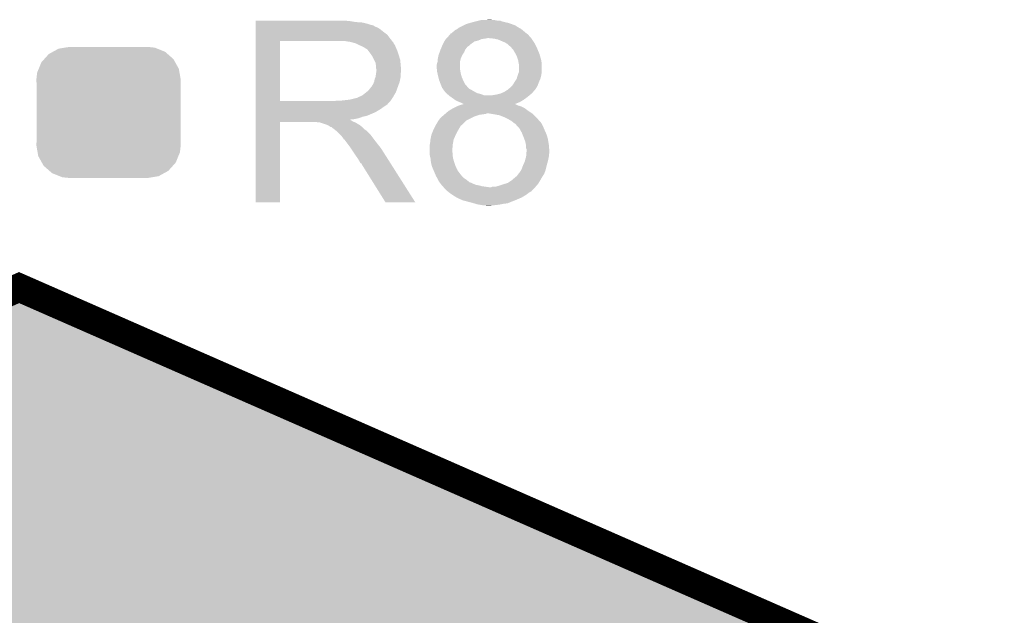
# Model space of a CAD drawing. Extents: x -1.3 to 24.2, y -3.9 to 53.4.
# Tile 17 of 34: x 11.4 to 16.7, y 16.8 to 20. Entities that reach past the tile are written whole.
import ezdxf

# ---------------------------------------------------------------- set-up
doc = ezdxf.new("R2010")
doc.units = 0
doc.layers.get('0').update_dxf_attribs({"linetype": 'CONTINUOUS'})
doc.layers.add('BOOST_12_CLICK_V101_GTO', color=14, linetype='CONTINUOUS')
doc.layers.add('BOOST_12_CLICK_V101_GTS', color=12, linetype='CONTINUOUS')

# ---------------------------------------------------------------- blocks, each defined once
blk = doc.blocks.new('CUSTOM_76')
for points in [[(-0.320744, 0.31339), (-0.298526, 0.325596), (0.317222, 0.31339), (0.30335, 0.325596)], [(-0.298526, 0.325596), (-0.268438, 0.342124), (0.30335, 0.325596), (0.2622, 0.342124)], [(-0.268438, 0.342124), (-0.233628, 0.347838), (0.2622, 0.342124), (0.247972, 0.347838)], [(-0.233628, 0.347838), (-0.20955, 0.35179), (0.247972, 0.347838), (0.20955, 0.35179)], [(-0.37475, 0.234078), (-0.360486, 0.26887), (0.377262, 0.234078), (0.357822, 0.26887)], [(-0.360486, 0.26887), (-0.34504, 0.286174), (0.357822, 0.26887), (0.348152, 0.286174)], [(-0.34504, 0.286174), (-0.320744, 0.31339), (0.348152, 0.286174), (0.317222, 0.31339)], [(-0.38735, 0.17526), (-0.383124, 0.213652), (0.38735, 0.17526), (0.380766, 0.213652)], [(-0.383124, 0.213652), (-0.37475, 0.234078), (0.380766, 0.213652), (0.377262, 0.234078)], [(-0.38608, 0.154124), (-0.38735, 0.17526), (0.38608, 0.154124), (0.38735, 0.17526)], [(-0.38608, -0.154124), (-0.38608, 0.154124), (0.38608, -0.154124), (0.38608, 0.154124)], [(-0.38735, -0.17526), (-0.38608, -0.154124), (0.38735, -0.17526), (0.38608, -0.154124)], [(-0.380764, -0.213652), (-0.38735, -0.17526), (0.383124, -0.213652), (0.38735, -0.17526)], [(-0.377262, -0.234078), (-0.380764, -0.213652), (0.374748, -0.234078), (0.383124, -0.213652)], [(-0.35782, -0.26887), (-0.377262, -0.234078), (0.360486, -0.26887), (0.374748, -0.234078)], [(-0.348152, -0.286174), (-0.35782, -0.26887), (0.345038, -0.286174), (0.360486, -0.26887)], [(-0.31722, -0.31339), (-0.348152, -0.286174), (0.320744, -0.31339), (0.345038, -0.286174)], [(-0.30335, -0.325596), (-0.31722, -0.31339), (0.298524, -0.325596), (0.320744, -0.31339)], [(-0.262198, -0.342124), (-0.30335, -0.325596), (0.268438, -0.342124), (0.298524, -0.325596)], [(-0.247972, -0.347838), (-0.262198, -0.342124), (0.233626, -0.347838), (0.268438, -0.342124)], [(-0.20955, -0.35179), (-0.247972, -0.347838), (0.20955, -0.35179), (0.233626, -0.347838)]]:
    blk.add_solid(points)

msp = doc.modelspace()

# ---------------------------------------------------------------- linework, layer by layer
at = {"layer": 'BOOST_12_CLICK_V101_GTO', "const_width": 0.1524}
msp.add_lwpolyline([(6.35, 16.256), (11.43, 18.542), (16.63954, 16.256)], dxfattribs=at)
at = {"layer": 'BOOST_12_CLICK_V101_GTO'}
for points in [[(12.700022, 19.97202), (12.700024, 19.97456), (13.20546, 19.97202), (13.17752, 19.97456)], [(12.700022, 19.96694), (12.700022, 19.97202), (13.235938, 19.96694), (13.20546, 19.97202)], [(13.86586, 19.96694), (13.87602, 19.96948), (14.034346, 19.96694), (14.023342, 19.96948)], [(13.87602, 19.96948), (13.896332, 19.974558), (14.023342, 19.96948), (14.010644, 19.974558)], [(13.896332, 19.974558), (13.89634, 19.97456), (14.010644, 19.974558), (13.995402, 19.97456)], [(13.89634, 19.97456), (13.906502, 19.9771), (13.995402, 19.97456), (13.982702, 19.9771)], [(13.92682, 19.9771), (13.949682, 19.97964), (13.972542, 19.9771), (13.962382, 19.97964)], [(12.700022, 19.9644), (12.700022, 19.96694), (13.2715, 19.9644), (13.235938, 19.96694)], [(12.700022, 19.95678), (12.700022, 19.9644), (13.301978, 19.95678), (13.2715, 19.9644)], [(12.700022, 19.9517), (12.700022, 19.95678), (13.317222, 19.9517), (13.301978, 19.95678)], [(12.700022, 19.94916), (12.700022, 19.9517), (13.329922, 19.94916), (13.317222, 19.9517)], [(12.700022, 19.949136), (12.700022, 19.94916), (13.33246, 19.949136), (13.329922, 19.94916)], [(12.700022, 19.946614), (12.700022, 19.949136), (13.332476, 19.946614), (13.33246, 19.949136)], [(12.700022, 19.94154), (12.700022, 19.946614), (13.34262, 19.94154), (13.332476, 19.946614)], [(12.700022, 19.936458), (12.700022, 19.94154), (13.355322, 19.936458), (13.34262, 19.94154)], [(12.700022, 19.9263), (12.700022, 19.936458), (13.37056, 19.9263), (13.355322, 19.936458)], [(12.700022, 19.9136), (12.700022, 19.9263), (13.3858, 19.9136), (13.37056, 19.9263)], [(13.756644, 19.913602), (13.761718, 19.916142), (14.143228, 19.913602), (14.140178, 19.916142)], [(13.761718, 19.916142), (13.769344, 19.923762), (14.140178, 19.916142), (14.131032, 19.923762)], [(13.769344, 19.923762), (13.779494, 19.92884), (14.131032, 19.923762), (14.124936, 19.92884)], [(13.779494, 19.92884), (13.779498, 19.928842), (14.124936, 19.92884), (14.124934, 19.928842)], [(13.779498, 19.928842), (13.789662, 19.93646), (14.124934, 19.928842), (14.111606, 19.93646)], [(13.789662, 19.93646), (13.794744, 19.939002), (14.111606, 19.93646), (14.107158, 19.939002)], [(13.794744, 19.939002), (13.815054, 19.949158), (14.107158, 19.939002), (14.091922, 19.949158)], [(13.815054, 19.949158), (13.830302, 19.956782), (14.091922, 19.949158), (14.070574, 19.956782)], [(13.830302, 19.956782), (13.84807, 19.961858), (14.070574, 19.956782), (14.05636, 19.961858)], [(13.84807, 19.961858), (13.86586, 19.96694), (14.05636, 19.961858), (14.034346, 19.96694)], [(12.700012, 19.542782), (12.70002, 19.86532), (12.82954, 19.542782), (12.829542, 19.86532)], [(12.70002, 19.87804), (12.700022, 19.898358), (13.42136, 19.87804), (13.406122, 19.898358)], [(12.70002, 19.86534), (12.70002, 19.87804), (13.431238, 19.86534), (13.42136, 19.87804)], [(12.70002, 19.86532), (12.70002, 19.86534), (12.829542, 19.86532), (13.13688, 19.86534)], [(12.700022, 19.898358), (12.700022, 19.9136), (13.406122, 19.898358), (13.3858, 19.9136)], [(13.208002, 19.86026), (13.174982, 19.86534), (13.435188, 19.86026), (13.431238, 19.86534)], [(13.70457, 19.8501), (13.710922, 19.862802), (13.855698, 19.8501), (13.873482, 19.862802)], [(13.710922, 19.862802), (13.714308, 19.867882), (13.873482, 19.862802), (13.893802, 19.867882)], [(13.714308, 19.867882), (13.719386, 19.8755), (13.893802, 19.867882), (13.911584, 19.8755)], [(13.719386, 19.8755), (13.72108, 19.87804), (13.911584, 19.8755), (13.929358, 19.87804)], [(13.72108, 19.87804), (13.721082, 19.878042), (13.929358, 19.87804), (13.929368, 19.878042)], [(13.721082, 19.878042), (13.72362, 19.88058), (13.929368, 19.878042), (13.942062, 19.88058)], [(13.72362, 19.88058), (13.72616, 19.88312), (14.177434, 19.88058), (14.17574, 19.88312)], [(13.72616, 19.88312), (13.733778, 19.890738), (14.17574, 19.88312), (14.168122, 19.890738)], [(13.733778, 19.890738), (13.73378, 19.89074), (14.168122, 19.890738), (14.168122, 19.89074)], [(13.73378, 19.89074), (13.740128, 19.898356), (14.168122, 19.89074), (14.163038, 19.898356)], [(13.740128, 19.898356), (13.742244, 19.900894), (14.163038, 19.898356), (14.157976, 19.900894)], [(13.742244, 19.900894), (13.744348, 19.903416), (14.157976, 19.900894), (14.15796, 19.903416)], [(13.744348, 19.903416), (13.744368, 19.90344), (14.15796, 19.903416), (14.155424, 19.90344)], [(13.744368, 19.90344), (13.746486, 19.90598), (14.155424, 19.90344), (14.152376, 19.90598)], [(13.746486, 19.90598), (13.749026, 19.905986), (14.152376, 19.90598), (14.152368, 19.905986)], [(13.749026, 19.905986), (13.756644, 19.913602), (14.152368, 19.905986), (14.143228, 19.913602)], [(13.97762, 19.87804), (13.95222, 19.88058), (14.179128, 19.87804), (14.177434, 19.88058)], [(14.000482, 19.872958), (13.97762, 19.87804), (14.182516, 19.872958), (14.179128, 19.87804)], [(14.03604, 19.85772), (14.000482, 19.872958), (14.192674, 19.85772), (14.182516, 19.872958)], [(13.226636, 19.855178), (13.208002, 19.86026), (13.43914, 19.855178), (13.435188, 19.86026)], [(13.23594, 19.85264), (13.226636, 19.855178), (13.439144, 19.85264), (13.43914, 19.855178)], [(13.235952, 19.852634), (13.23594, 19.85264), (13.439144, 19.852634), (13.439144, 19.85264)], [(13.256256, 19.842482), (13.235952, 19.852634), (13.44676, 19.842482), (13.439144, 19.852634)], [(13.25626, 19.84248), (13.256256, 19.842482), (13.446762, 19.84248), (13.44676, 19.842482)], [(13.27404, 19.83486), (13.25626, 19.84248), (13.44981, 19.83486), (13.446762, 19.84248)], [(13.28251, 19.82978), (13.27404, 19.83486), (13.45184, 19.82978), (13.44981, 19.83486)], [(13.28674, 19.827242), (13.28251, 19.82978), (13.452928, 19.827242), (13.45184, 19.82978)], [(13.294364, 19.82216), (13.28674, 19.827242), (13.455106, 19.82216), (13.452928, 19.827242)], [(13.296904, 19.822152), (13.294364, 19.82216), (13.45511, 19.822152), (13.455106, 19.82216)], [(13.30452, 19.812), (13.296904, 19.822152), (13.45946, 19.812), (13.45511, 19.822152)], [(13.31214, 19.80184), (13.30452, 19.812), (13.462848, 19.80184), (13.45946, 19.812)], [(13.685982, 19.80438), (13.6906, 19.817078), (13.8176, 19.80438), (13.82268, 19.817078)], [(13.6906, 19.817082), (13.694832, 19.82724), (13.822682, 19.817082), (13.8303, 19.82724)], [(13.6906, 19.817078), (13.6906, 19.817082), (13.82268, 19.817078), (13.822682, 19.817082)], [(13.694832, 19.82724), (13.698008, 19.83486), (13.8303, 19.82724), (13.83539, 19.83486)], [(13.698008, 19.83486), (13.69801, 19.834864), (13.83539, 19.83486), (13.837926, 19.834864)], [(13.69801, 19.834864), (13.7033, 19.84756), (13.837926, 19.834864), (13.852734, 19.84756)], [(13.7033, 19.84756), (13.70457, 19.8501), (13.852734, 19.84756), (13.855698, 19.8501)], [(14.04451, 19.852638), (14.03604, 19.85772), (14.19606, 19.852638), (14.192674, 19.85772)], [(14.048742, 19.850098), (14.04451, 19.852638), (14.197332, 19.850098), (14.19606, 19.852638)], [(14.05636, 19.84248), (14.048742, 19.850098), (14.20114, 19.84248), (14.197332, 19.850098)], [(14.063982, 19.837398), (14.05636, 19.84248), (14.203682, 19.837398), (14.20114, 19.84248)], [(14.06652, 19.83486), (14.063982, 19.837398), (14.20495, 19.83486), (14.203682, 19.837398)], [(14.073052, 19.82724), (14.06652, 19.83486), (14.20876, 19.82724), (14.20495, 19.83486)], [(14.081762, 19.817078), (14.073052, 19.82724), (14.212996, 19.817078), (14.20876, 19.82724)], [(14.09192, 19.7993), (14.081762, 19.817078), (14.220404, 19.7993), (14.212996, 19.817078)], [(13.321212, 19.78914), (13.31214, 19.80184), (13.46708, 19.78914), (13.462848, 19.80184)], [(13.32484, 19.784058), (13.321212, 19.78914), (13.468606, 19.784058), (13.46708, 19.78914)], [(13.335, 19.763738), (13.32484, 19.784058), (13.4747, 19.763738), (13.468606, 19.784058)], [(13.34262, 19.748496), (13.335, 19.763738), (13.476226, 19.748496), (13.4747, 19.763738)], [(13.67536, 19.763742), (13.676884, 19.771362), (13.797916, 19.763742), (13.799822, 19.771362)], [(13.67536, 19.753584), (13.67536, 19.763742), (13.795374, 19.753584), (13.797916, 19.763742)], [(13.676884, 19.771362), (13.680442, 19.78914), (13.799822, 19.771362), (13.80744, 19.78914)], [(13.680442, 19.789142), (13.685982, 19.80438), (13.807442, 19.789142), (13.8176, 19.80438)], [(13.680442, 19.78914), (13.680442, 19.789142), (13.80744, 19.78914), (13.807442, 19.789142)], [(14.09319, 19.79676), (14.09192, 19.7993), (14.221462, 19.79676), (14.220404, 19.7993)], [(14.10208, 19.778978), (14.09319, 19.79676), (14.226542, 19.778978), (14.221462, 19.79676)], [(14.10716, 19.76374), (14.10208, 19.778978), (14.230894, 19.76374), (14.226542, 19.778978)], [(14.107584, 19.761198), (14.10716, 19.76374), (14.23162, 19.761198), (14.230894, 19.76374)], [(14.1097, 19.7485), (14.107584, 19.761198), (14.233208, 19.7485), (14.23162, 19.761198)], [(13.344072, 19.73834), (13.34262, 19.748496), (13.47724, 19.73834), (13.476226, 19.748496)], [(13.34516, 19.730718), (13.344072, 19.73834), (13.477876, 19.730718), (13.47724, 19.73834)], [(13.345162, 19.718018), (13.34516, 19.730718), (13.478934, 19.718018), (13.477876, 19.730718)], [(13.3477, 19.710396), (13.345162, 19.718018), (13.47957, 19.710396), (13.478934, 19.718018)], [(13.346246, 19.697696), (13.3477, 19.70786), (13.479778, 19.697696), (13.479778, 19.70786)], [(13.3477, 19.707862), (13.3477, 19.710396), (13.47978, 19.707862), (13.47957, 19.710396)], [(13.3477, 19.70786), (13.3477, 19.707862), (13.479778, 19.70786), (13.47978, 19.707862)], [(13.67028, 19.735802), (13.67282, 19.745958), (13.79474, 19.735802), (13.79474, 19.745958)], [(13.67028, 19.725638), (13.67028, 19.735802), (13.79474, 19.725638), (13.79474, 19.735802)], [(13.671042, 19.718022), (13.67028, 19.725638), (13.79474, 19.718022), (13.79474, 19.725638)], [(13.672314, 19.70532), (13.671042, 19.718022), (13.79728, 19.70532), (13.79474, 19.718022)], [(13.67282, 19.700242), (13.672314, 19.70532), (13.798128, 19.700242), (13.79728, 19.70532)], [(13.67282, 19.745958), (13.674512, 19.751042), (13.79474, 19.745958), (13.79474, 19.751042)], [(13.674512, 19.751042), (13.67536, 19.753584), (13.79474, 19.751042), (13.795374, 19.753584)], [(14.111226, 19.740878), (14.1097, 19.7485), (14.23416, 19.740878), (14.233208, 19.7485)], [(14.11224, 19.735798), (14.111226, 19.740878), (14.23416, 19.735798), (14.23416, 19.740878)], [(14.112238, 19.700236), (14.11224, 19.735798), (14.23416, 19.700236), (14.23416, 19.735798)], [(13.334998, 19.6469), (13.33754, 19.659598), (13.472158, 19.6469), (13.474698, 19.659598)], [(13.33754, 19.659598), (13.342618, 19.672298), (13.474698, 19.659598), (13.47724, 19.672298)], [(13.342618, 19.672298), (13.34552, 19.692616), (13.47724, 19.672298), (13.47724, 19.692616)], [(13.34552, 19.692616), (13.346246, 19.697696), (13.47724, 19.692616), (13.479778, 19.697696)], [(13.67508, 19.69008), (13.67282, 19.700242), (13.79982, 19.69008), (13.798128, 19.700242)], [(13.6779, 19.67738), (13.67508, 19.69008), (13.803448, 19.67738), (13.79982, 19.69008)], [(13.679172, 19.6723), (13.6779, 19.67738), (13.804898, 19.6723), (13.803448, 19.67738)], [(13.68298, 19.657062), (13.679172, 19.6723), (13.811432, 19.657062), (13.804898, 19.6723)], [(13.683934, 19.65452), (13.68298, 19.657062), (13.81252, 19.65452), (13.811432, 19.657062)], [(13.6906, 19.63674), (13.683934, 19.65452), (13.82141, 19.63674), (13.81252, 19.65452)], [(14.08938, 19.646902), (14.099538, 19.662136), (14.220008, 19.646902), (14.226536, 19.662136)], [(14.099538, 19.662138), (14.104622, 19.679922), (14.226538, 19.662138), (14.230984, 19.679922)], [(14.099538, 19.662136), (14.099538, 19.662138), (14.226536, 19.662136), (14.226538, 19.662138)], [(14.104622, 19.679922), (14.105572, 19.68246), (14.230984, 19.679922), (14.23162, 19.68246)], [(14.105572, 19.68246), (14.111286, 19.697698), (14.23162, 19.68246), (14.23416, 19.697698)], [(14.111286, 19.697698), (14.112238, 19.700236), (14.23416, 19.697698), (14.23416, 19.700236)], [(13.296898, 19.593558), (13.3096, 19.60626), (13.452762, 19.593558), (13.45738, 19.60626)], [(13.3096, 19.60626), (13.319758, 19.618958), (13.45738, 19.60626), (13.461998, 19.618958)], [(13.319758, 19.618958), (13.322298, 19.6215), (13.461998, 19.618958), (13.462922, 19.6215)], [(13.322298, 19.6215), (13.32484, 19.626578), (13.462922, 19.6215), (13.464768, 19.626578)], [(13.32484, 19.626578), (13.329918, 19.634198), (13.464768, 19.626578), (13.467538, 19.634198)], [(13.329918, 19.634198), (13.334998, 19.646898), (13.467538, 19.634198), (13.472156, 19.646898)], [(13.334998, 19.646898), (13.334998, 19.6469), (13.472156, 19.646898), (13.472158, 19.6469)], [(13.691616, 19.634204), (13.6906, 19.63674), (13.822678, 19.634204), (13.82141, 19.63674)], [(13.69873, 19.61642), (13.691616, 19.634204), (13.83792, 19.61642), (13.822678, 19.634204)], [(13.70076, 19.611344), (13.69873, 19.61642), (13.842998, 19.611344), (13.83792, 19.61642)], [(13.7033, 19.608802), (13.70076, 19.611344), (13.84554, 19.608802), (13.842998, 19.611344)], [(13.705834, 19.606266), (13.7033, 19.608802), (13.850612, 19.606266), (13.84554, 19.608802)], [(13.70584, 19.603724), (13.705834, 19.606266), (13.855694, 19.603724), (13.850612, 19.606266)], [(13.705844, 19.60372), (13.70584, 19.603724), (13.8557, 19.60372), (13.855694, 19.603724)], [(13.712374, 19.5961), (13.705844, 19.60372), (13.8684, 19.5961), (13.8557, 19.60372)], [(14.039084, 19.596098), (14.051274, 19.603718), (14.19098, 19.596098), (14.198598, 19.603718)], [(14.051274, 19.603718), (14.051278, 19.60372), (14.198598, 19.603718), (14.198598, 19.60372)], [(14.051278, 19.60372), (14.06652, 19.61642), (14.198598, 19.60372), (14.206536, 19.61642)], [(14.06652, 19.61642), (14.074136, 19.624038), (14.206536, 19.61642), (14.211298, 19.624038)], [(14.074136, 19.624038), (14.074138, 19.62404), (14.211298, 19.624038), (14.211298, 19.62404)], [(14.074138, 19.62404), (14.08176, 19.6342), (14.211298, 19.62404), (14.215108, 19.6342)], [(14.08176, 19.6342), (14.087854, 19.64436), (14.215108, 19.6342), (14.21892, 19.64436)], [(14.087854, 19.64436), (14.08938, 19.646902), (14.21892, 19.64436), (14.220008, 19.646902)], [(13.119098, 19.54276), (13.136864, 19.545298), (13.42136, 19.54276), (13.423898, 19.545298)], [(13.136864, 19.545298), (13.13688, 19.5453), (13.423898, 19.545298), (13.423898, 19.5453)], [(13.157198, 19.5453), (13.202918, 19.55038), (13.423898, 19.5453), (13.427286, 19.55038)], [(13.202918, 19.55038), (13.243558, 19.56054), (13.427286, 19.55038), (13.434062, 19.56054)], [(13.246096, 19.56054), (13.253716, 19.565618), (13.434062, 19.56054), (13.437024, 19.565618)], [(13.253716, 19.565618), (13.261338, 19.56816), (13.437024, 19.565618), (13.438506, 19.56816)], [(13.261338, 19.56816), (13.271498, 19.573238), (13.438506, 19.56816), (13.441468, 19.573238)], [(13.271498, 19.573238), (13.293722, 19.591018), (13.441468, 19.573238), (13.45184, 19.591018)], [(13.293722, 19.591018), (13.296898, 19.593558), (13.45184, 19.591018), (13.452762, 19.593558)], [(13.721078, 19.58594), (13.712374, 19.5961), (13.886178, 19.58594), (13.8684, 19.5961)], [(13.727006, 19.58086), (13.721078, 19.58594), (13.906498, 19.58086), (13.886178, 19.58594)], [(13.735894, 19.573242), (13.727006, 19.58086), (13.926816, 19.573242), (13.906498, 19.58086)], [(13.735898, 19.57324), (13.735894, 19.573242), (13.964918, 19.57324), (13.926816, 19.573242)], [(13.73886, 19.5707), (13.735898, 19.57324), (14.164564, 19.5707), (14.167612, 19.57324)], [(13.74953, 19.56308), (13.73886, 19.5707), (14.15542, 19.56308), (14.164564, 19.5707)], [(13.76731, 19.55038), (13.74953, 19.56308), (14.13764, 19.55038), (14.15542, 19.56308)], [(13.774418, 19.545302), (13.76731, 19.55038), (14.129514, 19.545302), (14.13764, 19.55038)], [(13.7922, 19.53768), (13.774418, 19.545302), (14.117322, 19.53768), (14.129514, 19.545302)], [(13.964918, 19.57324), (13.97762, 19.57578), (14.167612, 19.57324), (14.17066, 19.57578)], [(13.97762, 19.57578), (13.99286, 19.57832), (14.17066, 19.57578), (14.173834, 19.57832)], [(13.99286, 19.57832), (14.013178, 19.5834), (14.173834, 19.57832), (14.180184, 19.5834)], [(14.013178, 19.5834), (14.0191, 19.585938), (14.180184, 19.5834), (14.183358, 19.585938)], [(14.0191, 19.585938), (14.03096, 19.59102), (14.183358, 19.585938), (14.18717, 19.59102)], [(14.03096, 19.59102), (14.039084, 19.596098), (14.18717, 19.59102), (14.19098, 19.596098)], [(12.70001, 19.48688), (12.700012, 19.502118), (13.3477, 19.48688), (13.373098, 19.502118)], [(12.700012, 19.54276), (12.700012, 19.542782), (13.119098, 19.54276), (12.82954, 19.542782)], [(12.700012, 19.532596), (12.700012, 19.54276), (13.4112, 19.532596), (13.42136, 19.54276)], [(12.700012, 19.53006), (12.700012, 19.532596), (13.411176, 19.53006), (13.4112, 19.532596)], [(12.700012, 19.530044), (12.700012, 19.53006), (13.408654, 19.530044), (13.411176, 19.53006)], [(12.700012, 19.524982), (12.700012, 19.530044), (13.406116, 19.524982), (13.408654, 19.530044)], [(12.700012, 19.50974), (12.700012, 19.524982), (13.38326, 19.50974), (13.406116, 19.524982)], [(12.700012, 19.502118), (12.700012, 19.50974), (13.373098, 19.502118), (13.38326, 19.50974)], [(13.733782, 19.489422), (13.759176, 19.504658), (14.163038, 19.489422), (14.142718, 19.504658)], [(13.759176, 19.504658), (13.75918, 19.50466), (14.142718, 19.504658), (14.142716, 19.50466)], [(13.75918, 19.50466), (13.779498, 19.51482), (14.142716, 19.50466), (14.1224, 19.51482)], [(13.779498, 19.51482), (13.784582, 19.517362), (14.1224, 19.51482), (14.113502, 19.517362)], [(13.784582, 19.517362), (13.792784, 19.519898), (14.113502, 19.517362), (14.104622, 19.519898)], [(13.8049, 19.5326), (13.7922, 19.53768), (14.104666, 19.5326), (14.117322, 19.53768)], [(13.792784, 19.519898), (13.809214, 19.524978), (14.104622, 19.519898), (14.094464, 19.524978)], [(13.815056, 19.527522), (13.8049, 19.5326), (14.092014, 19.527522), (14.104666, 19.5326)], [(13.809214, 19.524978), (13.817352, 19.527494), (14.094464, 19.524978), (14.091946, 19.527494)], [(13.817438, 19.52752), (13.815056, 19.527522), (14.09201, 19.52752), (14.092014, 19.527522)], [(13.817352, 19.527494), (13.817438, 19.52752), (14.091946, 19.527494), (14.09201, 19.52752)], [(12.70001, 19.47926), (12.70001, 19.48688), (13.33246, 19.47926), (13.3477, 19.48688)], [(12.70001, 19.46402), (12.70001, 19.47926), (13.296898, 19.46402), (13.33246, 19.47926)], [(12.70001, 19.458938), (12.70001, 19.46402), (13.274038, 19.458938), (13.296898, 19.46402)], [(12.70001, 19.45132), (12.70001, 19.458938), (13.253718, 19.45132), (13.274038, 19.458938)], [(12.70001, 19.44624), (12.70001, 19.45132), (13.230858, 19.44624), (13.253718, 19.45132)], [(12.70001, 19.443662), (12.70001, 19.44624), (13.205494, 19.443662), (13.230858, 19.44624)], [(12.70001, 19.441158), (12.70001, 19.443662), (13.208004, 19.441158), (13.205494, 19.443662)], [(12.70001, 19.438618), (12.70001, 19.441158), (13.213082, 19.438618), (13.208004, 19.441158)], [(13.68044, 19.438622), (13.680464, 19.44116), (13.830304, 19.438622), (13.83538, 19.44116)], [(13.680464, 19.44116), (13.682982, 19.441168), (13.83538, 19.44116), (13.835396, 19.441168)], [(13.682982, 19.441168), (13.688062, 19.448782), (13.835396, 19.441168), (13.850624, 19.448782)], [(13.688062, 19.448782), (13.69822, 19.45894), (13.850624, 19.448782), (13.87094, 19.45894)], [(13.69822, 19.45894), (13.701182, 19.46148), (13.87094, 19.45894), (13.876022, 19.46148)], [(13.701182, 19.46148), (13.710072, 19.4691), (13.876022, 19.46148), (13.898882, 19.4691)], [(13.710072, 19.4691), (13.713036, 19.47164), (13.898882, 19.4691), (13.9192, 19.47164)], [(13.713036, 19.47164), (13.716002, 19.474182), (13.9192, 19.47164), (13.934442, 19.474182)], [(13.716002, 19.474182), (13.718962, 19.47672), (13.934442, 19.474182), (13.939524, 19.47672)], [(13.718962, 19.47672), (13.733778, 19.48942), (14.18209, 19.47672), (14.16304, 19.48942)], [(13.733778, 19.48942), (13.733782, 19.489422), (14.16304, 19.48942), (14.163038, 19.489422)], [(13.964934, 19.474178), (13.949682, 19.47672), (14.185902, 19.474178), (14.18209, 19.47672)], [(13.98016, 19.47164), (13.964934, 19.474178), (14.18844, 19.47164), (14.185902, 19.474178)], [(14.008102, 19.466558), (13.98016, 19.47164), (14.193522, 19.466558), (14.18844, 19.47164)], [(14.0335, 19.4564), (14.008102, 19.466558), (14.20368, 19.4564), (14.193522, 19.466558)], [(14.03858, 19.45386), (14.0335, 19.4564), (14.20622, 19.45386), (14.20368, 19.4564)], [(14.053818, 19.44624), (14.03858, 19.45386), (14.212994, 19.44624), (14.20622, 19.45386)], [(14.071598, 19.43608), (14.053818, 19.44624), (14.222026, 19.43608), (14.212994, 19.44624)], [(12.7, 18.999224), (12.70001, 19.430976), (12.829516, 18.999224), (12.82954, 19.430976)], [(12.70001, 19.43354), (12.70001, 19.438618), (13.220698, 19.43354), (13.213082, 19.438618)], [(12.70001, 19.431), (12.70001, 19.43354), (13.22705, 19.431), (13.220698, 19.43354)], [(12.70001, 19.430976), (12.70001, 19.431), (12.82954, 19.430976), (13.022578, 19.431)], [(13.032738, 19.42846), (13.022578, 19.431), (13.233402, 19.42846), (13.22705, 19.431)], [(13.047974, 19.425926), (13.045436, 19.42846), (13.237626, 19.425926), (13.233402, 19.42846)], [(13.050516, 19.42592), (13.047974, 19.425926), (13.237636, 19.42592), (13.237626, 19.425926)], [(13.080998, 19.41576), (13.050516, 19.42592), (13.254568, 19.41576), (13.237636, 19.42592)], [(13.086078, 19.41322), (13.080998, 19.41576), (13.2588, 19.41322), (13.254568, 19.41576)], [(13.091158, 19.41068), (13.086078, 19.41322), (13.261976, 19.41068), (13.2588, 19.41322)], [(13.098778, 19.405602), (13.091158, 19.41068), (13.268324, 19.405602), (13.261976, 19.41068)], [(13.103856, 19.403062), (13.098778, 19.405602), (13.271498, 19.403062), (13.268324, 19.405602)], [(13.106396, 19.40306), (13.103856, 19.403062), (13.2715, 19.40306), (13.271498, 19.403062)], [(13.10894, 19.400522), (13.106396, 19.40306), (13.274038, 19.400522), (13.2715, 19.40306)], [(13.1191, 19.3929), (13.10894, 19.400522), (13.28166, 19.3929), (13.274038, 19.400522)], [(13.122276, 19.39036), (13.1191, 19.3929), (13.2842, 19.39036), (13.28166, 19.3929)], [(13.128628, 19.385278), (13.122276, 19.39036), (13.291822, 19.385278), (13.2842, 19.39036)], [(13.64945, 19.380198), (13.6525, 19.38782), (13.78204, 19.380198), (13.786394, 19.38782)], [(13.6525, 19.38782), (13.65758, 19.39798), (13.786394, 19.38782), (13.7922, 19.39798)], [(13.65758, 19.39798), (13.66393, 19.410682), (13.7922, 19.39798), (13.799822, 19.410682)], [(13.66393, 19.410682), (13.6652, 19.413218), (13.799822, 19.410682), (13.803626, 19.413218)], [(13.6652, 19.413218), (13.666726, 19.415762), (13.803626, 19.413218), (13.807442, 19.415762)], [(13.666726, 19.415762), (13.68044, 19.438622), (13.807442, 19.415762), (13.830304, 19.438622)], [(14.07795, 19.431), (14.071598, 19.43608), (14.22654, 19.431), (14.222026, 19.43608)], [(14.081126, 19.42846), (14.07795, 19.431), (14.22908, 19.42846), (14.22654, 19.431)], [(14.0843, 19.42592), (14.081126, 19.42846), (14.230774, 19.42592), (14.22908, 19.42846)], [(14.091922, 19.420838), (14.0843, 19.42592), (14.23416, 19.420838), (14.230774, 19.42592)], [(14.09446, 19.4183), (14.091922, 19.420838), (14.23543, 19.4183), (14.23416, 19.420838)], [(14.10575, 19.4056), (14.09446, 19.4183), (14.24178, 19.4056), (14.23543, 19.4183)], [(14.114782, 19.395438), (14.10575, 19.4056), (14.246136, 19.395438), (14.24178, 19.4056)], [(14.119014, 19.38782), (14.114782, 19.395438), (14.2494, 19.38782), (14.246136, 19.395438)], [(14.12748, 19.37258), (14.119014, 19.38782), (14.256176, 19.37258), (14.2494, 19.38782)], [(13.131798, 19.382742), (13.128628, 19.385278), (13.294358, 19.382742), (13.291822, 19.385278)], [(13.154662, 19.359878), (13.131798, 19.382742), (13.31722, 19.359878), (13.294358, 19.382742)], [(13.162278, 19.35226), (13.154662, 19.359878), (13.322936, 19.35226), (13.31722, 19.359878)], [(13.169898, 19.342098), (13.162278, 19.35226), (13.330558, 19.342098), (13.322936, 19.35226)], [(13.17117, 19.33956), (13.169898, 19.342098), (13.33246, 19.33956), (13.330558, 19.342098)], [(13.172434, 19.337036), (13.17117, 19.33956), (13.334424, 19.337036), (13.33246, 19.33956)], [(13.17497, 19.33702), (13.172434, 19.337036), (13.334436, 19.33702), (13.334424, 19.337036)], [(13.190216, 19.3167), (13.17497, 19.33702), (13.35024, 19.3167), (13.334436, 19.33702)], [(13.63472, 19.314162), (13.63726, 19.337018), (13.757564, 19.314162), (13.76172, 19.337018)], [(13.63726, 19.337022), (13.641832, 19.35988), (13.761722, 19.337022), (13.77188, 19.35988)], [(13.63726, 19.337018), (13.63726, 19.337022), (13.76172, 19.337018), (13.761722, 19.337022)], [(13.641832, 19.35988), (13.642342, 19.362422), (13.77188, 19.35988), (13.77315, 19.362422)], [(13.642342, 19.362422), (13.64945, 19.380198), (13.77315, 19.362422), (13.78204, 19.380198)], [(14.130528, 19.36496), (14.12748, 19.37258), (14.259562, 19.36496), (14.256176, 19.37258)], [(14.13764, 19.34718), (14.130528, 19.36496), (14.264896, 19.34718), (14.259562, 19.36496)], [(14.140498, 19.33956), (14.13764, 19.34718), (14.26718, 19.33956), (14.264896, 19.34718)], [(14.14526, 19.326858), (14.140498, 19.33956), (14.269298, 19.326858), (14.26718, 19.33956)], [(13.20546, 19.29638), (13.190216, 19.3167), (13.366496, 19.29638), (13.35024, 19.3167)], [(13.208848, 19.291298), (13.20546, 19.29638), (13.37056, 19.291298), (13.366496, 19.29638)], [(13.227474, 19.26336), (13.208848, 19.291298), (13.38834, 19.26336), (13.37056, 19.291298)], [(13.63218, 19.304002), (13.633448, 19.30908), (13.756216, 19.304002), (13.75664, 19.30908)], [(13.63218, 19.2786), (13.63218, 19.304002), (13.7541, 19.2786), (13.756216, 19.304002)], [(13.633448, 19.30908), (13.63472, 19.314162), (13.75664, 19.30908), (13.757564, 19.314162)], [(14.149212, 19.309082), (14.14526, 19.326858), (14.27226, 19.309082), (14.269298, 19.326858)], [(14.15034, 19.303998), (14.149212, 19.309082), (14.272652, 19.303998), (14.27226, 19.309082)], [(14.150342, 19.288756), (14.15034, 19.303998), (14.273824, 19.288756), (14.272652, 19.303998)], [(14.15288, 19.283676), (14.150342, 19.288756), (14.274216, 19.283676), (14.273824, 19.288756)], [(14.15288, 19.276062), (14.15288, 19.283676), (14.2748, 19.276062), (14.274216, 19.283676)], [(13.23594, 19.25066), (13.227474, 19.26336), (13.396398, 19.25066), (13.38834, 19.26336)], [(13.24864, 19.232882), (13.23594, 19.25066), (13.407678, 19.232882), (13.396398, 19.25066)], [(13.2588, 19.215098), (13.24864, 19.232882), (13.41896, 19.215098), (13.407678, 19.232882)], [(13.63218, 19.270982), (13.63218, 19.2786), (13.7541, 19.270982), (13.7541, 19.2786)], [(13.63218, 19.260822), (13.63218, 19.270982), (13.75664, 19.260822), (13.7541, 19.270982)], [(13.63218, 19.258282), (13.63218, 19.260822), (13.75664, 19.258282), (13.75664, 19.260822)], [(13.634438, 19.248122), (13.63218, 19.258282), (13.75664, 19.248122), (13.75664, 19.258282)], [(13.63726, 19.23542), (13.634438, 19.248122), (13.758758, 19.23542), (13.75664, 19.248122)], [(13.637544, 19.23288), (13.63726, 19.23542), (13.75918, 19.23288), (13.758758, 19.23542)], [(13.639518, 19.2151), (13.637544, 19.23288), (13.76426, 19.2151), (13.75918, 19.23288)], [(14.143412, 19.22018), (14.15034, 19.245578), (14.26718, 19.22018), (14.27226, 19.245578)], [(14.15034, 19.245578), (14.151186, 19.255736), (14.27226, 19.245578), (14.27226, 19.255736)], [(14.151186, 19.255736), (14.15182, 19.263358), (14.27226, 19.255736), (14.274798, 19.263358)], [(14.15182, 19.263358), (14.15288, 19.27606), (14.274798, 19.263358), (14.274798, 19.27606)], [(14.15288, 19.27606), (14.15288, 19.276062), (14.274798, 19.27606), (14.2748, 19.276062)], [(13.26134, 19.210026), (13.2588, 19.215098), (13.422178, 19.210026), (13.41896, 19.215098)], [(13.266414, 19.20748), (13.26134, 19.210026), (13.423794, 19.20748), (13.422178, 19.210026)], [(13.268962, 19.2024), (13.266414, 19.20748), (13.427016, 19.2024), (13.423794, 19.20748)], [(13.39596, 18.99921), (13.268962, 19.2024), (13.55593, 18.99921), (13.427016, 19.2024)], [(13.6398, 19.212562), (13.639518, 19.2151), (13.765106, 19.212562), (13.76426, 19.2151)], [(13.642976, 19.19986), (13.6398, 19.212562), (13.76934, 19.19986), (13.765106, 19.212562)], [(13.64488, 19.192242), (13.642976, 19.19986), (13.772606, 19.192242), (13.76934, 19.19986)], [(13.649234, 19.182084), (13.64488, 19.192242), (13.776958, 19.182084), (13.772606, 19.192242)], [(13.650324, 19.179542), (13.649234, 19.182084), (13.779496, 19.179542), (13.776958, 19.182084)], [(13.65359, 19.17192), (13.650324, 19.179542), (13.78204, 19.17192), (13.779496, 19.179542)], [(14.124938, 19.174458), (14.13256, 19.19478), (14.255112, 19.174458), (14.260194, 19.19478)], [(14.13256, 19.19478), (14.135946, 19.2024), (14.260194, 19.19478), (14.2621, 19.2024)], [(14.135946, 19.2024), (14.14272, 19.217638), (14.2621, 19.2024), (14.266452, 19.217638)], [(14.14272, 19.217638), (14.143412, 19.22018), (14.266452, 19.217638), (14.26718, 19.22018)], [(13.656856, 19.1643), (13.65359, 19.17192), (13.78712, 19.1643), (13.78204, 19.17192)], [(13.66121, 19.15414), (13.656856, 19.1643), (13.79474, 19.15414), (13.78712, 19.1643)], [(13.666652, 19.141442), (13.66121, 19.15414), (13.804898, 19.141442), (13.79474, 19.15414)], [(13.66774, 19.138902), (13.666652, 19.141442), (13.807438, 19.138902), (13.804898, 19.141442)], [(13.673836, 19.128742), (13.66774, 19.138902), (13.817598, 19.128742), (13.807438, 19.138902)], [(13.67536, 19.126198), (13.673836, 19.128742), (13.821414, 19.126198), (13.817598, 19.128742)], [(13.67917, 19.11858), (13.67536, 19.126198), (13.83284, 19.11858), (13.821414, 19.126198)], [(14.07414, 19.11858), (14.09446, 19.13636), (14.226538, 19.11858), (14.2367, 19.13636)], [(14.09446, 19.13636), (14.094462, 19.136362), (14.2367, 19.13636), (14.236702, 19.136362)], [(14.094462, 19.136362), (14.099534, 19.138898), (14.236702, 19.136362), (14.238392, 19.138898)], [(14.099534, 19.138898), (14.10462, 19.14652), (14.238392, 19.138898), (14.243472, 19.14652)], [(14.10462, 19.14652), (14.108682, 19.151598), (14.243472, 19.14652), (14.246858, 19.151598)], [(14.108682, 19.151598), (14.11478, 19.15922), (14.246858, 19.151598), (14.249716, 19.15922)], [(14.11478, 19.15922), (14.123244, 19.171918), (14.249716, 19.15922), (14.254478, 19.171918)], [(14.123244, 19.171918), (14.124938, 19.174458), (14.254478, 19.171918), (14.255112, 19.174458)], [(13.68298, 19.110962), (13.67917, 19.11858), (13.841984, 19.110962), (13.83284, 19.11858)], [(13.68679, 19.105884), (13.68298, 19.110962), (13.848076, 19.105884), (13.841984, 19.110962)], [(13.686792, 19.10588), (13.68679, 19.105884), (13.850616, 19.10588), (13.848076, 19.105884)], [(13.688698, 19.10334), (13.686792, 19.10588), (13.858238, 19.10334), (13.850616, 19.10588)], [(13.692508, 19.09826), (13.688698, 19.10334), (13.8684, 19.09826), (13.858238, 19.10334)], [(13.696316, 19.093182), (13.692508, 19.09826), (13.881098, 19.093182), (13.8684, 19.09826)], [(13.69822, 19.090642), (13.696316, 19.093182), (13.89633, 19.090642), (13.881098, 19.093182)], [(13.698222, 19.09064), (13.69822, 19.090642), (13.89634, 19.09064), (13.89633, 19.090642)], [(13.703302, 19.08556), (13.698222, 19.09064), (13.914118, 19.08556), (13.89634, 19.09064)], [(13.705838, 19.083022), (13.703302, 19.08556), (13.934424, 19.083022), (13.914118, 19.08556)], [(13.70584, 19.08302), (13.705838, 19.083022), (13.93444, 19.08302), (13.934424, 19.083022)], [(13.707534, 19.08048), (13.70584, 19.08302), (13.95222, 19.08048), (13.93444, 19.08302)], [(13.71092, 19.0754), (13.707534, 19.08048), (14.193522, 19.0754), (14.198602, 19.08048)], [(13.71854, 19.067778), (13.71092, 19.0754), (14.1859, 19.067778), (14.193522, 19.0754)], [(13.962376, 19.08048), (13.967456, 19.083018), (14.198602, 19.08048), (14.20114, 19.083018)], [(13.967456, 19.083018), (13.985238, 19.08302), (14.20114, 19.083018), (14.201142, 19.08302)], [(13.985238, 19.08302), (14.00302, 19.0881), (14.201142, 19.08302), (14.205494, 19.0881)], [(14.00302, 19.0881), (14.02588, 19.09572), (14.205494, 19.0881), (14.212024, 19.09572)], [(14.02588, 19.09572), (14.042824, 19.100802), (14.212024, 19.09572), (14.21638, 19.100802)], [(14.042824, 19.100802), (14.05128, 19.103338), (14.21638, 19.100802), (14.217828, 19.103338)], [(14.05128, 19.103338), (14.07414, 19.11858), (14.217828, 19.103338), (14.226538, 19.11858)], [(13.72447, 19.062696), (13.71854, 19.067778), (14.180818, 19.062696), (14.1859, 19.067778)], [(13.730392, 19.057622), (13.72447, 19.062696), (14.178272, 19.057622), (14.180818, 19.062696)], [(13.73336, 19.055078), (13.730392, 19.057622), (14.170658, 19.055078), (14.178272, 19.057622)], [(13.73632, 19.05254), (13.73336, 19.055078), (14.167274, 19.05254), (14.170658, 19.055078)], [(13.754102, 19.03984), (13.73632, 19.05254), (14.15034, 19.03984), (14.167274, 19.05254)], [(13.754106, 19.039838), (13.754102, 19.03984), (14.150338, 19.039838), (14.15034, 19.03984)], [(13.774422, 19.02714), (13.754106, 19.039838), (14.12917, 19.02714), (14.150338, 19.039838)], [(13.779502, 19.0246), (13.774422, 19.02714), (14.124938, 19.0246), (14.12917, 19.02714)], [(13.79474, 19.01698), (13.779502, 19.0246), (14.107158, 19.01698), (14.124938, 19.0246)], [(13.812518, 19.009362), (13.79474, 19.01698), (14.089384, 19.009362), (14.107158, 19.01698)], [(12.829516, 18.9992), (12.7, 18.999224), (12.829516, 18.9992), (12.829516, 18.999224)], [(13.555936, 18.9992), (13.55593, 18.99921), (13.555936, 18.9992), (13.39596, 18.99921)], [(13.812526, 19.00936), (13.812518, 19.009362), (14.08938, 19.00936), (14.089384, 19.009362)], [(13.83284, 19.00428), (13.812526, 19.00936), (14.075832, 19.00428), (14.08938, 19.00936)], [(13.842364, 19.00174), (13.83284, 19.00428), (14.06906, 19.00174), (14.075832, 19.00428)], [(13.870934, 18.99412), (13.842364, 19.00174), (14.051276, 18.99412), (14.06906, 19.00174)], [(13.87094, 18.994118), (13.870934, 18.99412), (14.051258, 18.994118), (14.051276, 18.99412)], [(13.87856, 18.99158), (13.87094, 18.994118), (14.028422, 18.99158), (14.051258, 18.994118)], [(13.886178, 18.989042), (13.87856, 18.99158), (14.01573, 18.989042), (14.028422, 18.99158)], [(13.901424, 18.9865), (13.886178, 18.989042), (14.00302, 18.9865), (14.01573, 18.989042)], [(13.916658, 18.98396), (13.901424, 18.9865), (13.98016, 18.98396), (14.00302, 18.9865)], [(13.939518, 18.98142), (13.929358, 18.98396), (13.952222, 18.98142), (13.98016, 18.98396)], [(6.350016, 16.256006), (11.430008, 18.541996), (16.639486, 16.256006), (11.430008, 18.541996)]]:
    msp.add_solid(points, dxfattribs=at)

# ---------------------------------------------------------------- block references
at = {"layer": 'BOOST_12_CLICK_V101_GTS'}
msp.add_blockref('CUSTOM_76', (11.91006, 19.4818), dxfattribs=at)

doc.saveas('drawing.dxf')
